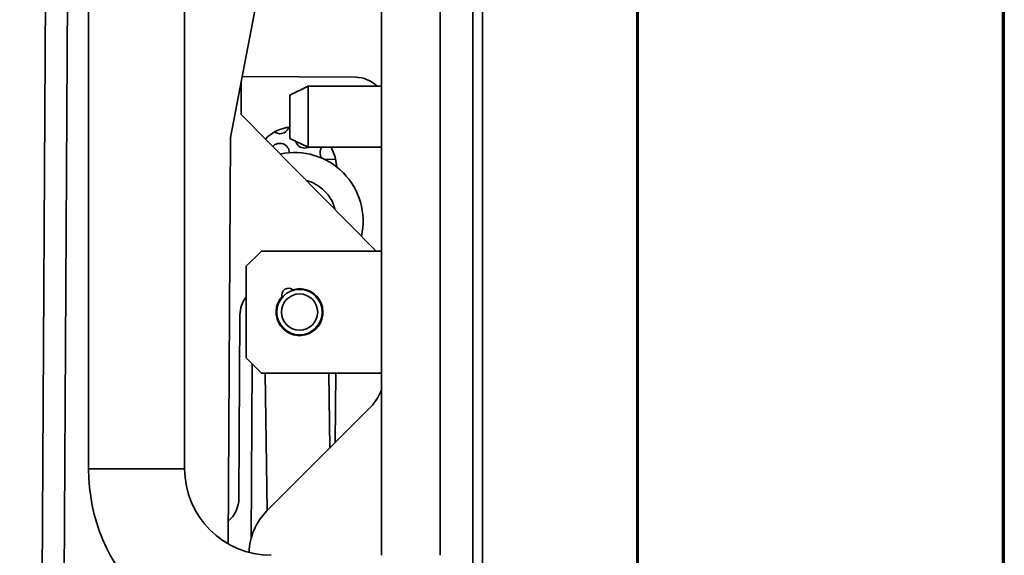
# Model space of a CAD drawing. Header units: millimetres. Extents: x 1 to 1119, y -1 to 863.
# Tile 87 of 211: x 688 to 722, y 406 to 424. Entities that reach past the tile are written whole.
import ezdxf

# ---------------------------------------------------------------- set-up
doc = ezdxf.new("R2010")
doc.units = ezdxf.units.MM

msp = doc.modelspace()

# ---------------------------------------------------------------- linework, layer by layer
at = {"color": 7, "linetype": 'Continuous', "lineweight": 35}
for p, q in [((721.6222, 239.9253), (721.6222, 466.8986)), ((721.6722, 466.8986), (721.6722, 239.9253)), ((703.2389, 466.4086), (703.2389, 240.4353)), ((703.5722, 240.671), (703.5722, 466.1729)), ((721.6056, 244.9286), (721.6056, 461.8953)), ((708.9256, 246.5023), (708.9256, 460.3421)), ((708.9722, 246.5023), (708.9722, 460.3421)), ((687.5161, 268.1231), (688.5346, 445.9202)), ((689.294, 445.9158), (688.2755, 268.1187)), ((689.9056, 439.3686), (689.9056, 408.7019)), ((693.2389, 408.7019), (693.2389, 439.3686)), ((700.0639, 405.7019), (700.0639, 436.1719)), ((696.4613, 428.6423), (694.8253, 420.1848)), ((695.2343, 422.2992), (699.174, 422.2766)), ((695.2022, 422.1334), (695.1957, 420.991)), ((697.5225, 421.967), (696.8889, 421.658)), ((700.0639, 421.967), (697.5225, 421.967)), ((697.5225, 419.9167), (697.5225, 421.967)), ((696.8889, 420.1594), (696.8889, 421.658)), ((695.1957, 420.991), (699.8806, 416.252)), ((694.8253, 420.1848), (694.7446, 406.1006)), ((696.8889, 420.1594), (697.5225, 419.8504)), ((697.5225, 419.8504), (697.5225, 419.9167)), ((697.5225, 419.8504), (700.0639, 419.8504)), ((703.2389, 419.5998), (703.2389, 419.6786)), ((698.4821, 419.4344), (698.0947, 419.4288)), ((695.3708, 415.7229), (695.9, 416.252)), ((695.9, 416.252), (700.0639, 416.252)), ((695.3708, 412.5479), (695.3708, 415.7229)), ((697.2229, 414.9482), (696.9864, 414.913)), ((695.1558, 414.0339), (695.1194, 407.684)), ((695.9, 412.0187), (695.3708, 412.5479)), ((695.5794, 412.3393), (695.5447, 406.2866)), ((700.0639, 412.0187), (695.9, 412.0187)), ((698.4636, 409.6108), (698.4774, 412.0187)), ((699.6166, 410.7638), (696.0941, 407.2412)), ((693.2389, 408.7019), (689.9056, 408.7019))]:
    msp.add_line(p, q, dxfattribs=at)
at = {"color": 8, "linetype": 'Continuous', "lineweight": 35}
for p, q in [((702.0993, 405.7019), (702.0993, 437.2303)), ((696.1019, 407.249), (696.0331, 412.0187)), ((698.2346, 412.0187), (698.2721, 409.4192))]:
    msp.add_line(p, q, dxfattribs=at)
at = {"color": 7, "linetype": 'Continuous', "lineweight": 35, "flags": 128}
for points in [[(696.3552, 420.3762), (696.4113, 420.3464), (696.5389, 420.321)], [(697.4056, 419.821), (697.5331, 419.8464), (697.5424, 419.8504)], [(698.5171, 419.1652), (698.4616, 419.5142), (698.3169, 419.8504)]]:
    msp.add_lwpolyline(points, dxfattribs=at)
at = {"color": 7, "linetype": 'Continuous', "lineweight": 35}
for radius in [0.7874, 0.6299]:
    msp.add_circle((697.2229, 414.1354), radius, dxfattribs=at)
for centre, radius, start, end in [((699.1679, 421.2183), 1.0583, 45.0287, 89.67179), ((697.0681, 419.1136), 1.4499, 97.10186, 135.13632), ((696.5389, 420.6543), 0.3333, 270, 341.35885), ((696.5389, 419.6543), 0.3333, 1.04395, 137.33551), ((697.4056, 420.1543), 0.3333, 195.73834, 270), ((698.2722, 419.6543), 0.3333, 143.9711, 212.22588), ((697.0577, 417.297), 2.3707, 347.14519, 102.19839), ((696.2141, 414.0279), 1.0583, 142.82915, 179.67179), ((697.2229, 414.1354), 0.8128, 138.16907, 90), ((696.8417, 414.7328), 0.2311, 43.87498, 201.20997), ((698.1199, 412.2605), 2.1167, 315, 336.69328), ((696.2389, 408.7019), 6.3333, 180, 270), ((696.2389, 408.7019), 3, 180, 270), ((694.0611, 407.6901), 1.0583, 310.54596, 359.67179), ((697.5908, 405.7445), 2.1167, 135, 178.47297)]:
    msp.add_arc(centre, radius, start, end, dxfattribs=at)
at = {"color": 8, "linetype": 'Continuous', "lineweight": 35}
msp.add_open_spline([(697.4693, 418.6912), (697.4925, 418.6866), (697.6244, 418.6603), (697.8361, 418.5427), (698.1398, 418.3065), (698.3634, 418.017), (698.4264, 417.776), (698.4452, 417.704)], degree=3, knots=[0, 0, 0, 0, 0.0489346, 0.2771388, 0.4875362, 0.8470582, 1, 1, 1, 1], dxfattribs=at)

doc.saveas('drawing.dxf')
